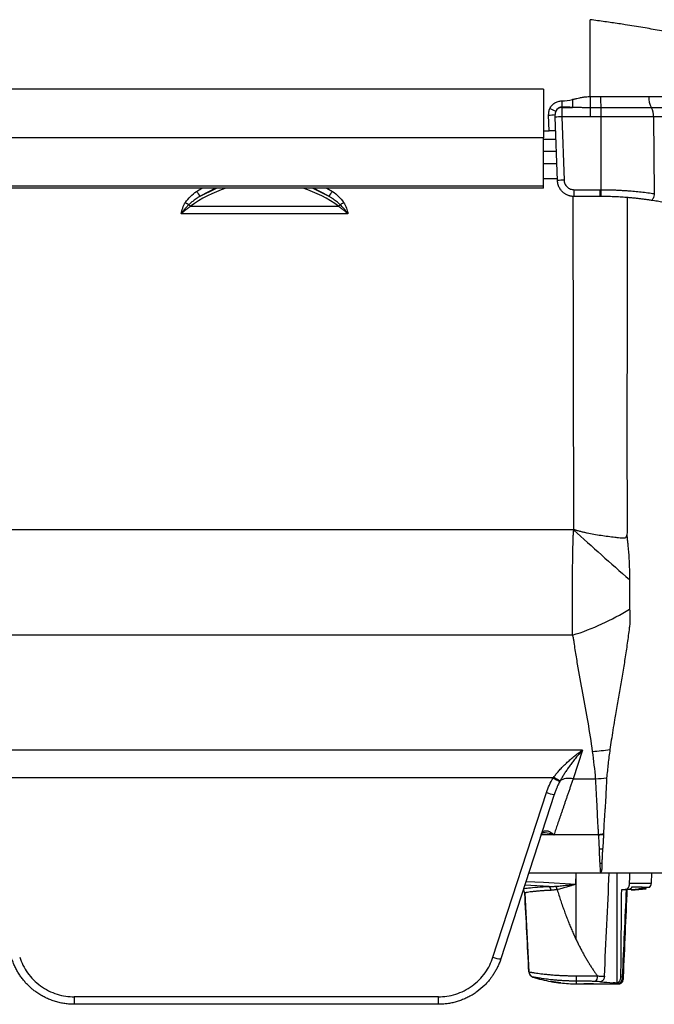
# Model space of a CAD drawing. Header units: millimetres. Extents: x 5 to 597, y 5 to 415.
# Tile 86 of 136: x 320 to 335, y 303 to 327. Entities that reach past the tile are written whole.
import ezdxf

# ---------------------------------------------------------------- set-up
doc = ezdxf.new("R2010")
doc.units = ezdxf.units.MM

msp = doc.modelspace()

# ---------------------------------------------------------------- linework, layer by layer
at = {"color": 7, "linetype": 'Continuous', "lineweight": 25}
for p, q in [((333.719, 325.3061), (333.719, 327.1797)), ((332.581, 325.4879), (318.981, 325.4879)), ((332.581, 325.4879), (332.581, 324.2975)), ((333.0264, 325.1985), (333.0264, 325.0466)), ((333.0264, 325.0466), (333.0266, 325.0402)), ((333.0266, 325.0402), (333.2904, 325.0402)), ((333.719, 325.0317), (333.719, 324.8122)), ((333.9828, 325.0315), (333.9808, 324.811)), ((332.7207, 324.4691), (332.7073, 324.853)), ((332.9234, 323.2551), (332.8694, 324.801)), ((333.0293, 324.8122), (333.0833, 323.2663)), ((333.719, 324.8122), (333.0293, 324.8122)), ((333.9808, 324.811), (333.9808, 323.0346)), ((335.2638, 324.8076), (335.2829, 322.938)), ((332.581, 324.4691), (332.7207, 324.4691)), ((332.581, 324.2975), (318.981, 324.2975)), ((332.581, 323.1208), (332.581, 324.2975)), ((332.581, 324.2691), (332.888, 324.2691)), ((332.8984, 323.9691), (332.581, 323.9691)), ((332.581, 323.6691), (332.9089, 323.6691)), ((332.581, 323.3054), (332.9216, 323.3054)), ((332.581, 323.1208), (318.981, 323.1208)), ((332.581, 323.1191), (318.981, 323.1191)), ((332.581, 323.0691), (318.981, 323.0691)), ((332.581, 323.1191), (332.581, 323.1208)), ((332.581, 323.0691), (332.581, 323.1191)), ((333.3231, 323.0346), (333.3231, 322.8691)), ((333.3231, 323.0346), (333.9532, 323.0346)), ((333.9532, 323.0346), (333.9532, 322.8691)), ((333.9532, 322.8691), (333.3231, 322.8691)), ((327.5923, 322.6227), (323.9696, 322.6227)), ((327.8149, 322.4432), (323.7471, 322.4432)), ((333.3173, 314.7415), (318.1349, 314.7415)), ((333.29, 312.17), (317.9716, 312.17)), ((333.531, 309.3682), (317.6309, 309.3682)), ((333.531, 309.3682), (333.3039, 308.6692)), ((332.8187, 308.6905), (318.3432, 308.6905)), ((333.3039, 308.6692), (333.8534, 308.6692)), ((331.35, 304.319), (332.6542, 308.3331)), ((332.8444, 308.2887), (331.5402, 304.2746)), ((333.9095, 307.3045), (332.8398, 307.3045)), ((333.9863, 306.3691), (332.2207, 306.3691)), ((333.3717, 306.1028), (333.381, 306.3691)), ((333.381, 304.7386), (333.381, 306.3691)), ((334.1843, 306.3691), (334.0301, 306.3691)), ((334.3808, 303.6908), (334.3786, 306.3691)), ((335.2109, 306.1235), (335.2195, 306.3691)), ((334.4881, 305.9691), (334.5736, 305.9691)), ((334.653, 305.9691), (334.5736, 305.9691)), ((334.7278, 305.9687), (334.6161, 305.957)), ((334.7278, 305.9689), (334.9071, 305.9878)), ((334.7278, 305.9689), (334.7285, 305.9489)), ((335.0868, 305.9863), (334.7285, 305.9487)), ((334.7285, 305.9489), (334.9078, 305.9677)), ((334.731, 306.0235), (334.7305, 306.0148)), ((334.731, 306.0248), (334.731, 306.0235)), ((335.1626, 306.0144), (334.9071, 305.9876)), ((334.9071, 305.9895), (334.9078, 305.9695)), ((332.1257, 305.8811), (332.1257, 305.8791)), ((332.1257, 305.8791), (332.2263, 303.9587)), ((332.2263, 303.9587), (332.2263, 303.9593)), ((332.3239, 303.8332), (332.3239, 303.8325)), ((333.381, 303.6691), (333.561, 303.6691)), ((333.801, 303.6691), (334.4238, 303.6691)), ((330.0185, 303.3516), (321.1434, 303.3516)), ((321.1434, 303.3516), (321.1434, 303.1691)), ((330.0185, 303.1691), (330.0185, 303.3516)), ((330.0185, 303.1691), (321.1434, 303.1691))]:
    msp.add_line(p, q, dxfattribs=at)
at = {"color": 8, "linetype": 'Continuous', "lineweight": 25}
for p, q in [((324.1233, 322.9925), (324.2509, 323.0691)), ((324.5858, 323.0691), (324.21, 322.8748)), ((327.352, 322.8748), (326.9761, 323.0691)), ((327.2956, 323.0691), (327.4386, 322.9925)), ((333.3173, 314.7344), (333.3082, 322.8719)), ((333.9274, 307.303), (332.5242, 307.303)), ((332.2227, 306.3751), (333.9863, 306.3751)), ((332.7166, 306.0424), (332.1248, 306.074)), ((334.6819, 306.1235), (335.2109, 306.1235)), ((333.381, 303.7354), (333.381, 303.6691))]:
    msp.add_line(p, q, dxfattribs=at)
at = {"color": 7, "linetype": 'Continuous', "lineweight": 25, "flags": 128}
for points in [[(324.21, 322.8748), (324.5737, 323.0553), (324.6074, 323.0691)], [(326.9546, 323.0691), (326.9882, 323.0553), (327.352, 322.8748)], [(333.9808, 323.0346), (333.9807, 323.0026), (333.9806, 322.9717), (333.9805, 322.943), (333.9805, 322.9179), (333.9804, 322.8972), (333.9804, 322.8817), (333.9803, 322.8722), (333.9803, 322.869)], [(335.2829, 322.938), (335.2777, 322.9054), (335.2708, 322.8741), (335.2624, 322.8452), (335.2529, 322.82), (335.2427, 322.7995), (335.2322, 322.7847), (335.2219, 322.7761), (335.2122, 322.7742)], [(334.6819, 306.1235), (334.6824, 306.261), (334.6827, 306.3691)]]:
    msp.add_lwpolyline(points, dxfattribs=at)
at = {"color": 8, "linetype": 'Continuous', "lineweight": 25, "flags": 128}
msp.add_lwpolyline([(332.1553, 306.1678), (332.5851, 306.1448), (333.3717, 306.1028)], dxfattribs=at)
at = {"color": 7, "linetype": 'Continuous', "lineweight": 25}
for centre, radius, start, end in [((336.6219, 325.2849), 2.6512, 179.52243, 185.48609), ((335.6395, 325.269), 0.4898, 175.27276, 209.12902), ((332.707, 326.0066), 1.1536, 270.01132, 277.97896), ((333.4, 326.3449), 1.4873, 243.57417, 249.63232), ((333.0263, 324.8798), 0.1604, 89.87634, 153.79595), ((334.8898, 324.8376), 0.3752, 355.40553, 30.95062), ((333.0295, 323.6586), 1.1536, 90.01132, 97.97896), ((333.0835, 322.1127), 1.1536, 90.01132, 97.97896), ((325.7308, 320.2586), 2.9479, 107.56978, 126.68525), ((328.1407, 325.8602), 4.9359, 215.51972, 217.21655), ((325.8312, 320.2586), 2.9479, 53.31475, 72.43022), ((323.4213, 325.8602), 4.9359, 322.78345, 324.48028), ((326.8691, 327.5941), 5.7315, 238.244, 239.23939), ((324.6929, 327.5941), 5.7315, 300.76061, 301.756), ((324.1182, 322.7592), 0.2018, 206.56953, 222.59141), ((327.4438, 322.7592), 0.2018, 317.40859, 333.43047), ((455.2936, 450.5382), 182.5401, 228.070416, 228.641614), ((331.3009, 318.3651), 6.5067, 287.79974, 301.30907), ((333.3042, 315.4763), 6.1591, 274.42342, 278.3776), ((333.4359, 309.6507), 1.1414, 237.26847, 246.42157), ((333.5431, 314.8073), 6.1459, 272.89412, 275.39335), ((332.8828, 308.8832), 0.5957, 247.43327, 266.30462), ((333.7165, 312.042), 4.7437, 272.54763, 273.96424), ((333.888, 311.4546), 4.4973, 270.7173, 271.72291), ((333.8948, 310.8767), 4.2635, 270.87769, 271.48348), ((332.0258, 305.8739), 0.1, 3, 53.12836), ((332.6524, 305.9578), 0.1062, 354.62367, 52.80511), ((332.7111, 305.9393), 0.2042, 7.7738, 32.08835), ((335.051, 306.1291), 0.16, 314.25479, 358), ((331.5786, 304.8691), 0.5957, 247.43327, 266.30462), ((332.3661, 303.9666), 0.14, 183.00126, 252.42253), ((332.3661, 303.966), 0.14, 183, 252.42025), ((333.381, 307.1691), 3.5, 252.42025, 259.80396), ((334.3626, 303.8448), 0.9877, 178.76677, 186.35699), ((333.7464, 303.8433), 0.1509, 309.00142, 6.51742), ((334.421, 303.781), 0.0999, 269.96243, 357.46903), ((334.4993, 303.5635), 0.2768, 84.96968, 87.8535), ((333.381, 307.1691), 3.5, 263.75585, 270)]:
    msp.add_arc(centre, radius, start, end, dxfattribs=at)
at = {"color": 8, "linetype": 'Continuous', "lineweight": 25}
msp.add_arc((332.0258, 305.8759), 0.1, 3.00243, 52.77567, dxfattribs=at)
at = {"color": 7, "linetype": 'Continuous', "lineweight": 25}
for points, knots in [([(338.7126, 325.3118), (338.7038, 325.3289), (338.6862, 325.3632), (338.6575, 325.4135), (338.6271, 325.4632), (338.5948, 325.5122), (338.5604, 325.5606), (338.524, 325.6083), (338.4855, 325.6553), (338.4448, 325.7017), (338.4018, 325.7474), (338.3566, 325.7925), (338.309, 325.8369), (338.259, 325.8807), (338.2066, 325.9238), (338.1517, 325.9663), (338.0942, 326.0081), (337.9835, 326.0838), (337.8062, 326.1901), (337.5416, 326.3206), (337.2398, 326.4442), (336.811, 326.5915), (336.2107, 326.7544), (335.5595, 326.8901), (335.0009, 326.9889), (334.6677, 327.0426), (334.4138, 327.0812), (334.2473, 327.1058), (334.0756, 327.1305), (333.899, 327.1552), (333.7795, 327.1715), (333.719, 327.1797)], [0, 0, 0, 0, 0.0146339, 0.0293928, 0.0442787, 0.0592938, 0.07444, 0.0897193, 0.1051336, 0.1206848, 0.1363746, 0.1522048, 0.1681772, 0.1842933, 0.2005548, 0.2169634, 0.2335204, 0.2502274, 0.3092831, 0.370619, 0.4342843, 0.5003227, 0.6202576, 0.7502108, 0.8110665, 0.8749349, 0.8986273, 0.9229799, 0.9479929, 0.9736662, 1, 1, 1, 1]), ([(332.7381, 325.013), (332.7504, 325.0392), (332.7666, 325.0647), (332.8064, 325.1109), (332.83, 325.1316), (332.882, 325.165), (332.9104, 325.1779), (332.9685, 325.1946), (332.998, 325.1985), (333.0264, 325.1985)], [0, 0, 0, 0, 0.25, 0.25, 0.5, 0.5, 0.75, 0.75, 1, 1, 1, 1]), ([(333.2904, 325.2354), (333.2961, 325.2367), (333.3034, 325.2384), (333.3213, 325.2426), (333.3322, 325.2452), (333.3556, 325.2507), (333.3711, 325.2544), (333.3855, 325.2577), (333.3918, 325.2592), (333.3947, 325.2599), (333.396, 325.2602), (333.3967, 325.2603), (333.3969, 325.2604), (333.4183, 325.2653), (333.4472, 325.2718), (333.4772, 325.278), (333.4913, 325.2808), (333.498, 325.2821), (333.5009, 325.2827), (333.5028, 325.283), (333.5035, 325.2831), (333.5238, 325.287), (333.5516, 325.2918), (333.5823, 325.2962), (333.5972, 325.2981), (333.6035, 325.2988), (333.6077, 325.2993), (333.6095, 325.2995), (333.6494, 325.304), (333.6851, 325.3061), (333.719, 325.3061)], [0, 0, 0, 0, 0.0625, 0.0625, 0.125, 0.125, 0.1875, 0.21875, 0.234375, 0.2421875, 0.2460938, 0.2460938, 0.25, 0.25, 0.375, 0.4375, 0.46875, 0.484375, 0.4921875, 0.4921875, 0.5, 0.5, 0.625, 0.6875, 0.71875, 0.734375, 0.734375, 0.75, 0.75, 1, 1, 1, 1]), ([(333.2904, 325.2354), (333.2904, 325.2138), (333.2904, 325.1911), (333.2904, 325.1472), (333.2904, 325.126), (333.2904, 325.0894), (333.2904, 325.074), (333.2904, 325.0513), (333.2904, 325.0439), (333.2904, 325.0402)], [0, 0, 0, 0, 0.25, 0.25, 0.5, 0.5, 0.75, 0.75, 1, 1, 1, 1]), ([(333.719, 325.3061), (333.719, 325.2775), (333.719, 325.2478), (333.719, 325.1898), (333.719, 325.1617), (333.719, 325.1115), (333.719, 325.0894), (333.719, 325.054), (333.719, 325.0407), (333.719, 325.0317)], [0, 0, 0, 0, 0.25, 0.25, 0.5, 0.5, 0.75, 0.75, 1, 1, 1, 1]), ([(333.9708, 325.307), (334.0049, 325.3073), (334.0745, 325.3077), (334.1806, 325.3083), (334.2903, 325.3088), (334.4036, 325.3092), (334.5204, 325.3095), (334.6406, 325.3096), (334.764, 325.3097), (334.8906, 325.3097), (335.0203, 325.3096), (335.1072, 325.3095), (335.1513, 325.3094)], [0, 0, 0, 0, 0.0855207, 0.1742587, 0.2662141, 0.361387, 0.4597777, 0.5613861, 0.6662124, 0.7742568, 0.8855193, 1, 1, 1, 1]), ([(335.1513, 325.3094), (335.1805, 325.3094), (335.2407, 325.3093), (335.3329, 325.3094), (335.4298, 325.3097), (335.5269, 325.3102), (335.6224, 325.3107), (335.7147, 325.3113), (335.8062, 325.3118), (335.8667, 325.3118), (335.8969, 325.3118)], [0, 0, 0, 0, 0.1145936, 0.2361075, 0.364542, 0.4998971, 0.6249076, 0.7499178, 0.8749419, 1, 1, 1, 1]), ([(332.7073, 324.853), (332.7063, 324.8806), (332.708, 324.9084), (332.7181, 324.962), (332.7264, 324.988), (332.7381, 325.013)], [0, 0, 0, 0, 0.5, 0.5, 1, 1, 1, 1]), ([(332.8824, 324.9506), (332.8801, 324.9454), (332.876, 324.9356), (332.8719, 324.9212), (332.8685, 324.9042), (332.8667, 324.8851), (332.867, 324.8708), (332.8672, 324.8642)], [0, 0, 0, 0, 0.1882545, 0.3537633, 0.4977648, 0.768249, 1, 1, 1, 1]), ([(332.8694, 324.801), (332.869, 324.813), (332.8685, 324.8256), (332.8677, 324.8479), (332.8674, 324.8574), (332.8672, 324.8642)], [0, 0, 0, 0, 0.5, 0.5, 1, 1, 1, 1]), ([(333.0264, 325.0466), (333.0205, 325.0464), (333.0087, 325.046), (332.9911, 325.0428), (332.9738, 325.0376), (332.957, 325.0302), (332.9381, 325.0192), (332.9178, 325.0028), (332.8973, 324.9794), (332.8875, 324.9604), (332.8824, 324.9506)], [0, 0, 0, 0, 0.0955179, 0.1921481, 0.2900985, 0.3895686, 0.4907492, 0.6467763, 0.8163921, 1, 1, 1, 1]), ([(333.0266, 325.0402), (333.0266, 325.0387), (333.0267, 325.0356), (333.0268, 325.028), (333.0269, 325.0177), (333.0271, 325.0041), (333.0273, 324.9871), (333.0275, 324.9665), (333.0278, 324.9423), (333.0281, 324.9143), (333.0285, 324.883), (333.0289, 324.8486), (333.0291, 324.8245), (333.0293, 324.8122)], [0, 0, 0, 0, 0.06866062, 0.14177293, 0.21933639, 0.30135036, 0.38781419, 0.47872715, 0.57408846, 0.67389729, 0.77815278, 0.886854, 1, 1, 1, 1]), ([(333.719, 325.0317), (333.7023, 325.0317), (333.6681, 325.0318), (333.6157, 325.0325), (333.561, 325.0334), (333.4879, 325.0351), (333.3974, 325.0376), (333.3261, 325.0393), (333.2904, 325.0402)], [0, 0, 0, 0, 0.1163275, 0.2381903, 0.3656535, 0.4987739, 0.7491297, 1, 1, 1, 1]), ([(335.2116, 325.0306), (335.1806, 325.0306), (335.1188, 325.0305), (335.0254, 325.0305), (334.932, 325.0304), (334.8383, 325.0304), (334.7443, 325.0305), (334.6501, 325.0305), (334.5557, 325.0306), (334.461, 325.0307), (334.366, 325.0308), (334.2707, 325.031), (334.175, 325.0311), (334.0791, 325.0313), (334.0149, 325.0314), (333.9828, 325.0315)], [0, 0, 0, 0, 0.0775966, 0.1549132, 0.2319966, 0.3088933, 0.385649, 0.4623087, 0.5389173, 0.6155196, 0.6921599, 0.7688829, 0.8457336, 0.9227574, 1, 1, 1, 1]), ([(336.0007, 325.0267), (335.9966, 325.0268), (335.9885, 325.0269), (335.9723, 325.0271), (335.9438, 325.0275), (335.8868, 325.0282), (335.7726, 325.0292), (335.6085, 325.0302), (335.4107, 325.0307), (335.2779, 325.0306), (335.2116, 325.0306)], [0, 0, 0, 0, 0.0156257, 0.0312524, 0.0625052, 0.1250089, 0.2500102, 0.4999981, 0.7504105, 1, 1, 1, 1]), ([(335.2638, 324.8076), (335.2342, 324.8075), (335.1749, 324.8073), (335.0853, 324.8072), (334.9952, 324.8071), (334.9046, 324.807), (334.8136, 324.8071), (334.7221, 324.8072), (334.6303, 324.8075), (334.5382, 324.8077), (334.4457, 324.8081), (334.3531, 324.8085), (334.2602, 324.809), (334.1672, 324.8096), (334.074, 324.8103), (334.0119, 324.8108), (333.9808, 324.811)], [0, 0, 0, 0, 0.0712611, 0.1425479, 0.2138605, 0.2851988, 0.3565629, 0.4279528, 0.4993684, 0.5708099, 0.6422771, 0.7137701, 0.7852889, 0.8568334, 0.9284038, 1, 1, 1, 1]), ([(332.881, 324.4691), (332.881, 324.4691), (332.8775, 324.4691), (332.8619, 324.4691), (332.8497, 324.4691), (332.8184, 324.4691), (332.7994, 324.4691), (332.7599, 324.4691), (332.7396, 324.4691), (332.7207, 324.4691)], [0, 0, 0, 0, 0.25, 0.25, 0.5, 0.5, 0.75, 0.75, 1, 1, 1, 1]), ([(333.3231, 322.8691), (333.3134, 322.8693), (333.2937, 322.8697), (333.2643, 322.8731), (333.2349, 322.8785), (333.2056, 322.8863), (333.1768, 322.8964), (333.1485, 322.9088), (333.1209, 322.9235), (333.0943, 322.9404), (333.0689, 322.9597), (333.0448, 322.9812), (333.0213, 323.0057), (332.9984, 323.0344), (332.9764, 323.0681), (332.9564, 323.1072), (332.9397, 323.1518), (332.9273, 323.2016), (332.9247, 323.2369), (332.9234, 323.2551)], [0, 0, 0, 0, 0.0476502, 0.0958233, 0.1445192, 0.193738, 0.24348, 0.2937452, 0.3445336, 0.3958455, 0.4476808, 0.5000397, 0.5536935, 0.6132725, 0.6787756, 0.7502013, 0.8275484, 0.9108152, 1, 1, 1, 1]), ([(333.0833, 323.2663), (333.0842, 323.2385), (333.0902, 323.2088), (333.1147, 323.1517), (333.1331, 323.1245), (333.1796, 323.0795), (333.2075, 323.062), (333.2654, 323.0396), (333.2953, 323.0346), (333.3231, 323.0346)], [0, 0, 0, 0, 0.25, 0.25, 0.5, 0.5, 0.75, 0.75, 1, 1, 1, 1]), ([(323.8526, 322.7207), (323.8868, 322.776), (323.929, 322.8241), (324.0207, 322.9137), (324.0709, 322.9548), (324.1233, 322.9925)], [0, 0, 0, 0, 0.5, 0.5, 1, 1, 1, 1]), ([(327.4386, 322.9925), (327.4912, 322.9547), (327.5409, 322.9139), (327.6325, 322.8246), (327.6748, 322.7765), (327.7094, 322.7207)], [0, 0, 0, 0, 0.5, 0.5, 1, 1, 1, 1]), ([(333.9808, 323.0346), (334.0122, 323.0344), (334.075, 323.034), (334.1692, 323.0322), (334.2635, 323.0295), (334.3579, 323.0259), (334.4522, 323.0212), (334.5465, 323.0156), (334.6629, 323.0075), (334.8015, 322.9959), (334.9622, 322.9795), (335.1232, 322.9605), (335.2295, 322.9455), (335.2829, 322.938)], [0, 0, 0, 0, 0.0710119, 0.1421506, 0.213424, 0.2848401, 0.3564068, 0.4281319, 0.5000232, 0.6229853, 0.7472778, 0.8729375, 1, 1, 1, 1]), ([(324.21, 322.8748), (324.1927, 322.8639), (324.1593, 322.8427), (324.1122, 322.8104), (324.0693, 322.7793), (324.0306, 322.7495), (323.996, 322.7212), (323.9653, 322.6948), (323.9466, 322.6773), (323.9377, 322.669)], [0, 0, 0, 0, 0.1791143, 0.3461497, 0.5010945, 0.6439441, 0.7747018, 0.8933796, 1, 1, 1, 1]), ([(327.6242, 322.669), (327.6138, 322.6787), (327.5915, 322.6995), (327.5545, 322.7308), (327.5122, 322.7646), (327.4642, 322.8002), (327.4104, 322.8376), (327.372, 322.8621), (327.352, 322.8748)], [0, 0, 0, 0, 0.1255617, 0.2675408, 0.4259686, 0.6008581, 0.7922072, 1, 1, 1, 1]), ([(335.2122, 322.7742), (335.1837, 322.7784), (335.1268, 322.7869), (335.0407, 322.7985), (334.9543, 322.8093), (334.8675, 322.8193), (334.7803, 322.8284), (334.6927, 322.8366), (334.5826, 322.8457), (334.4495, 322.8549), (334.2935, 322.8626), (334.137, 322.8677), (334.0326, 322.8686), (333.9803, 322.869)], [0, 0, 0, 0, 0.0718262, 0.1434686, 0.2149578, 0.2863243, 0.3575991, 0.4288131, 0.4999973, 0.6252756, 0.7502537, 0.8751041, 1, 1, 1, 1]), ([(336.5489, 322.4579), (336.5082, 322.471), (336.426, 322.4973), (336.3012, 322.5346), (336.1738, 322.5706), (336.0438, 322.6051), (335.9113, 322.638), (335.7763, 322.6692), (335.6389, 322.6986), (335.4989, 322.726), (335.3564, 322.7516), (335.2605, 322.7666), (335.2122, 322.7742)], [0, 0, 0, 0, 0.0930822, 0.187701, 0.2838566, 0.3815493, 0.4807794, 0.5815472, 0.6838529, 0.7876968, 0.8930791, 1, 1, 1, 1]), ([(323.9377, 322.669), (323.9269, 322.6587), (323.906, 322.6386), (323.8767, 322.6079), (323.8499, 322.578), (323.8254, 322.549), (323.803, 322.521), (323.7826, 322.4941), (323.7641, 322.4683), (323.7526, 322.4514), (323.7471, 322.4432)], [0, 0, 0, 0, 0.1525047, 0.2964956, 0.4323015, 0.5602619, 0.6807108, 0.7939645, 0.9003106, 1, 1, 1, 1]), ([(323.9696, 322.6227), (323.9579, 322.6149), (323.9348, 322.5996), (323.9013, 322.5755), (323.8694, 322.5513), (323.8392, 322.5269), (323.8105, 322.5025), (323.7833, 322.4782), (323.7661, 322.4617), (323.7577, 322.4536)], [0, 0, 0, 0, 0.1582927, 0.311346, 0.4592106, 0.6019423, 0.7396034, 0.8722635, 1, 1, 1, 1]), ([(327.8043, 322.4536), (327.7958, 322.4617), (327.7786, 322.4782), (327.7515, 322.5025), (327.7228, 322.5269), (327.6925, 322.5513), (327.6606, 322.5755), (327.6271, 322.5996), (327.6041, 322.6149), (327.5923, 322.6227)], [0, 0, 0, 0, 0.1277365, 0.2603966, 0.3980577, 0.5407894, 0.688654, 0.8417073, 1, 1, 1, 1]), ([(327.8149, 322.4432), (327.8074, 322.4542), (327.7917, 322.4773), (327.7657, 322.5124), (327.7363, 322.5496), (327.7031, 322.5885), (327.6657, 322.629), (327.6384, 322.6553), (327.6242, 322.669)], [0, 0, 0, 0, 0.1343878, 0.2807549, 0.43974, 0.6120804, 0.7985696, 1, 1, 1, 1]), ([(333.29, 312.17), (333.2896, 312.1933), (333.289, 312.2399), (333.2881, 312.3116), (333.2874, 312.3847), (333.2867, 312.4592), (333.2862, 312.5351), (333.2858, 312.6123), (333.2855, 312.6909), (333.2853, 312.7707), (333.2853, 312.8518), (333.2853, 312.9342), (333.2855, 313.0177), (333.2858, 313.1023), (333.2861, 313.1881), (333.2866, 313.2749), (333.2878, 313.4409), (333.2902, 313.6915), (333.2942, 313.9739), (333.2981, 314.2038), (333.3009, 314.3535), (333.3034, 314.4716), (333.3061, 314.5619), (333.3101, 314.6465), (333.3149, 314.7058), (333.3173, 314.7344)], [0, 0, 0, 0, 0.03269642, 0.06546873, 0.09831698, 0.13124124, 0.16424153, 0.19731793, 0.23047047, 0.26369922, 0.2970042, 0.33038548, 0.36384311, 0.39737713, 0.43098759, 0.46467453, 0.49843801, 0.62230414, 0.74758061, 0.80930766, 0.87226685, 0.90925455, 0.93632849, 0.96924897, 1, 1, 1, 1]), ([(333.3179, 314.7344), (333.3182, 314.7369), (333.3188, 314.7412), (333.3222, 314.7467), (333.3282, 314.7487), (333.3352, 314.7472), (333.3429, 314.7447), (333.3512, 314.742), (333.3614, 314.7383), (333.3779, 314.7331), (333.4049, 314.725), (333.4413, 314.7145), (333.4954, 314.7), (333.5651, 314.6831), (333.6727, 314.6599), (333.8138, 314.6337), (333.9825, 314.6065), (334.1534, 314.5819), (334.2958, 314.5637), (334.4047, 314.5514), (334.4757, 314.5448), (334.5263, 314.5426), (334.5611, 314.5439), (334.5854, 314.5509), (334.601, 314.5646), (334.6089, 314.5843), (334.6111, 314.5984), (334.6124, 314.6064)], [0, 0, 0, 0, 0.0053826, 0.0094332, 0.0132942, 0.0182476, 0.0245628, 0.0309098, 0.0372911, 0.0481264, 0.0683208, 0.0986123, 0.1303643, 0.1899836, 0.2545002, 0.3700305, 0.5030057, 0.629466, 0.7516707, 0.8231696, 0.8760195, 0.9130644, 0.9381583, 0.9549569, 0.969008, 0.9822838, 1, 1, 1, 1]), ([(334.6234, 314.7469), (334.6219, 314.7205), (334.6193, 314.6736), (334.6145, 314.6269), (334.6124, 314.6064)], [0, 0, 0, 0, 0.5631423, 1, 1, 1, 1]), ([(334.6124, 314.6064), (334.6158, 314.5771), (334.6229, 314.5171), (334.6324, 314.4254), (334.6418, 314.3266), (334.6501, 314.2312), (334.6582, 314.1406), (334.6654, 314.0411), (334.6697, 313.9237), (334.6741, 313.812), (334.6791, 313.7236), (334.6799, 313.6595), (334.6792, 313.5933), (334.6779, 313.5494), (334.6772, 313.5252)], [0, 0, 0, 0, 0.0799538, 0.1633211, 0.2500245, 0.3499649, 0.4250516, 0.4999265, 0.6249814, 0.7499505, 0.8124297, 0.8749028, 0.93094, 1, 1, 1, 1]), ([(334.6772, 313.5252), (334.6767, 313.509), (334.6758, 313.4776), (334.6753, 313.4308), (334.6755, 313.3848), (334.6757, 313.3232), (334.675, 313.2466), (334.6744, 313.1563), (334.6748, 313.0667), (334.6761, 312.9746), (334.678, 312.8871), (334.6809, 312.8306), (334.6822, 312.806)], [0, 0, 0, 0, 0.0642361, 0.1250114, 0.1875052, 0.2500103, 0.3750096, 0.5000014, 0.6230638, 0.7499952, 0.8915478, 1, 1, 1, 1]), ([(334.6822, 312.806), (334.6833, 312.7862), (334.6856, 312.7468), (334.6876, 312.6883), (334.6886, 312.6307), (334.6884, 312.5724), (334.6873, 312.5156), (334.6848, 312.4579), (334.6807, 312.4026), (334.6755, 312.3649), (334.673, 312.3472)], [0, 0, 0, 0, 0.1264591, 0.25199, 0.3765033, 0.4999191, 0.6324447, 0.7496553, 0.8820941, 1, 1, 1, 1]), ([(333.7793, 309.3355), (333.7474, 309.5726), (333.7098, 309.8091), (333.628, 310.2816), (333.584, 310.5175), (333.4968, 310.9894), (333.4536, 311.2253), (333.3933, 311.5798), (333.3739, 311.698), (333.3463, 311.8754), (333.3373, 311.9346), (333.3242, 312.0234), (333.32, 312.053), (333.3111, 312.1122), (333.3056, 312.1417), (333.29, 312.17)], [0, 0, 0, 0, 0.25, 0.25, 0.5, 0.5, 0.75, 0.75, 0.875, 0.875, 0.9375, 0.9375, 0.96875, 0.96875, 1, 1, 1, 1]), ([(334.673, 312.3472), (334.6651, 312.2854), (334.6493, 312.1613), (334.6236, 311.974), (334.5962, 311.7848), (334.5677, 311.5977), (334.5376, 311.4089), (334.4965, 311.1592), (334.4429, 310.8463), (334.388, 310.5342), (334.3454, 310.289), (334.3096, 310.0804), (334.2725, 309.8562), (334.2345, 309.6141), (334.2123, 309.4584), (334.2016, 309.3829)], [0, 0, 0, 0, 0.0615089, 0.1236231, 0.1864157, 0.2500144, 0.3102665, 0.3750194, 0.5000253, 0.6250182, 0.6911515, 0.7499994, 0.8383852, 0.9216379, 1, 1, 1, 1]), ([(332.8279, 308.7033), (332.8372, 308.7159), (332.8563, 308.7418), (332.8867, 308.7804), (332.9194, 308.82), (332.9543, 308.8604), (332.9915, 308.9016), (333.0309, 308.9435), (333.0727, 308.986), (333.1166, 309.029), (333.1748, 309.0835), (333.2509, 309.1511), (333.3377, 309.2231), (333.4326, 309.2972), (333.4947, 309.342), (333.531, 309.3682)], [0, 0, 0, 0, 0.0463652, 0.0949679, 0.1458314, 0.1989762, 0.2544203, 0.3121793, 0.3722673, 0.4346966, 0.4994783, 0.6166177, 0.7497855, 0.8537583, 1, 1, 1, 1]), ([(333.531, 309.3682), (333.5162, 309.3514), (333.4885, 309.3199), (333.4499, 309.2748), (333.4171, 309.2359), (333.3721, 309.1812), (333.316, 309.111), (333.2478, 309.0214), (333.1854, 308.9353), (333.1274, 308.8507), (333.0752, 308.7698), (333.0284, 308.6931), (333.0001, 308.6423), (332.9866, 308.6181)], [0, 0, 0, 0, 0.0777615, 0.1453514, 0.2027696, 0.250016, 0.3832233, 0.5003173, 0.6159095, 0.7236473, 0.8235539, 0.915659, 1, 1, 1, 1]), ([(334.2016, 309.3829), (334.1937, 309.3246), (334.178, 309.2083), (334.1568, 309.0346), (334.1375, 308.8614), (334.1263, 308.7462), (334.1208, 308.6886)], [0, 0, 0, 0, 0.2508638, 0.5007994, 0.7503426, 1, 1, 1, 1]), ([(332.9866, 308.6181), (332.9808, 308.6199), (332.9726, 308.6232), (332.9515, 308.6331), (332.9386, 308.6397), (332.9096, 308.6552), (332.8936, 308.6642), (332.8607, 308.6834), (332.8439, 308.6934), (332.8279, 308.7033)], [0, 0, 0, 0, 0.25, 0.25, 0.5, 0.5, 0.75, 0.75, 1, 1, 1, 1]), ([(333.3039, 308.6692), (333.2935, 308.6389), (333.2728, 308.5784), (333.2423, 308.4896), (333.2124, 308.4023), (333.1831, 308.3169), (333.1545, 308.2332), (333.1264, 308.1512), (333.0989, 308.071), (333.072, 307.9926), (333.0457, 307.9159), (333.02, 307.841), (332.9949, 307.7678), (332.9704, 307.6965), (332.9465, 307.6268), (332.9232, 307.5589), (332.9005, 307.4928), (332.8784, 307.4284), (332.8569, 307.3657), (332.843, 307.3252), (332.8361, 307.305)], [0, 0, 0, 0, 0.0581944, 0.116074, 0.1736396, 0.230892, 0.2878319, 0.3444601, 0.4007775, 0.4567849, 0.5124832, 0.5678731, 0.6229555, 0.6777314, 0.7322016, 0.786367, 0.8402287, 0.8937874, 0.9470442, 1, 1, 1, 1]), ([(332.9793, 308.6046), (332.9712, 308.5892), (332.956, 308.5603), (332.9359, 308.5188), (332.9191, 308.4825), (332.8978, 308.4337), (332.8776, 308.3833), (332.8605, 308.3362), (332.8523, 308.3125), (332.8478, 308.2989), (332.8456, 308.2921), (332.8444, 308.2887)], [0, 0, 0, 0, 0.1511915, 0.2849275, 0.4012032, 0.5000281, 0.7497913, 0.8748283, 0.9374105, 0.9687205, 1, 1, 1, 1]), ([(333.3039, 308.6692), (333.2473, 308.6798), (333.1858, 308.6825), (333.0731, 308.6655), (333.0227, 308.6457), (332.9866, 308.6181)], [0, 0, 0, 0, 0.5, 0.5, 1, 1, 1, 1]), ([(333.9268, 307.3053), (333.9257, 307.3213), (333.9224, 307.3688), (333.9172, 307.445), (333.9117, 307.5288), (333.9057, 307.632), (333.9, 307.7623), (333.8934, 307.9274), (333.8849, 308.1014), (333.876, 308.2624), (333.8676, 308.4102), (333.8605, 308.5379), (333.8558, 308.6254), (333.8534, 308.6692)], [0, 0, 0, 0, 0.0424584, 0.1255731, 0.1951596, 0.2506535, 0.3754064, 0.4999993, 0.6201748, 0.7493406, 0.8328733, 0.9164264, 1, 1, 1, 1]), ([(334.1205, 308.6856), (334.1198, 308.6707), (334.1172, 308.6114), (334.1111, 308.4811), (334.1027, 308.3043), (334.0928, 308.116), (334.0834, 307.9705), (334.0754, 307.8593), (334.069, 307.7766), (334.0629, 307.6957), (334.0567, 307.6016), (334.0506, 307.473), (334.0466, 307.3769), (334.0442, 307.3183)], [0, 0, 0, 0, 0.0283371, 0.1124494, 0.2513145, 0.3794649, 0.5008604, 0.5632283, 0.6254018, 0.6876381, 0.7499939, 0.8478086, 1, 1, 1, 1]), ([(332.5272, 307.3125), (332.5272, 307.3125), (332.5272, 307.3125), (332.5272, 307.3125), (332.5272, 307.3125), (332.5272, 307.3125), (332.5273, 307.3125), (332.5273, 307.3128), (332.5275, 307.3131), (332.5276, 307.3134), (332.5276, 307.3135), (332.5276, 307.3136), (332.5276, 307.3136), (332.5334, 307.3312), (332.5417, 307.3447), (332.55, 307.3583)], [0, 0, 0, 0, 0.0001325, 0.0002647, 0.0005514, 0.0009011, 0.0013365, 0.0040982, 0.015009, 0.0188891, 0.0194067, 0.0195205, 0.0199207, 0.0220701, 1, 1, 1, 1]), ([(332.5481, 307.3467), (332.5481, 307.3466), (332.5478, 307.3447), (332.5509, 307.3496), (332.5678, 307.3503), (332.5758, 307.3506)], [0, 0, 0, 0, 0.0299636, 0.5422789, 1, 1, 1, 1]), ([(333.9274, 307.303), (333.9262, 307.3036), (333.9245, 307.3036), (333.9215, 307.3038), (333.92, 307.3039), (333.9155, 307.3042), (333.9125, 307.3044), (333.9095, 307.3045)], [0, 0, 0, 0, 0.25, 0.25, 0.5, 0.5, 1, 1, 1, 1]), ([(334.0442, 307.3183), (334.0246, 307.3162), (334.0049, 307.3143), (333.9656, 307.3101), (333.946, 307.3081), (333.9268, 307.3053)], [0, 0, 0, 0, 0.5, 0.5, 1, 1, 1, 1]), ([(333.9443, 306.9577), (333.9429, 307.0105), (333.941, 307.0656), (333.9354, 307.1808), (333.9316, 307.2407), (333.9274, 307.303)], [0, 0, 0, 0, 0.5, 0.5, 1, 1, 1, 1]), ([(334.0445, 307.3097), (334.0437, 307.2918), (334.0423, 307.2575), (334.0401, 307.2095), (334.0379, 307.1666), (334.0349, 307.1136), (334.0302, 307.0437), (334.0257, 306.9894), (334.0232, 306.9594)], [0, 0, 0, 0, 0.1421808, 0.2728042, 0.39187667, 0.49939586, 0.72288665, 1, 1, 1, 1]), ([(333.9601, 306.6137), (333.9574, 306.6634), (333.9541, 306.7169), (333.9495, 306.8029), (333.948, 306.8325), (333.9458, 306.8937), (333.9451, 306.9252), (333.9443, 306.9577)], [0, 0, 0, 0, 0.5, 0.5, 0.75, 0.75, 1, 1, 1, 1]), ([(334.0232, 306.9594), (334.0215, 306.9402), (334.0188, 306.9079), (334.0151, 306.8625), (334.0126, 306.8201), (334.0101, 306.7662), (334.0077, 306.6952), (334.0061, 306.6442), (334.0052, 306.6146)], [0, 0, 0, 0, 0.1492907, 0.2501317, 0.3666639, 0.5000144, 0.7104819, 1, 1, 1, 1]), ([(333.976, 306.3871), (333.9747, 306.395), (333.972, 306.411), (333.9701, 306.4364), (333.9689, 306.463), (333.9674, 306.5), (333.9646, 306.5416), (333.9619, 306.5834), (333.9606, 306.6052), (333.9601, 306.6137)], [0, 0, 0, 0, 0.1249986, 0.2499995, 0.3749998, 0.5000008, 0.7499988, 0.9031237, 1, 1, 1, 1]), ([(334.0052, 306.6146), (334.005, 306.6051), (334.0044, 306.5832), (334.0038, 306.5413), (334.0035, 306.4993), (334.0017, 306.4623), (333.9984, 306.4382), (333.993, 306.4189), (333.986, 306.4023), (333.9793, 306.392), (333.976, 306.387)], [0, 0, 0, 0, 0.1080952, 0.2497171, 0.4992577, 0.6379897, 0.7488477, 0.8374906, 0.9211807, 1, 1, 1, 1]), ([(333.976, 306.387), (333.9786, 306.3861), (333.9836, 306.3843), (333.9885, 306.3812), (333.9914, 306.3777), (333.991, 306.3735), (333.988, 306.3706), (333.9863, 306.369)], [0, 0, 0, 0, 0.1777432, 0.3489092, 0.5190758, 0.7423232, 1, 1, 1, 1]), ([(336.2199, 306.3691), (336.2106, 306.3691), (336.1921, 306.3691), (336.1618, 306.3691), (336.1296, 306.3691), (336.0954, 306.3691), (336.0592, 306.3691), (336.021, 306.3691), (335.9808, 306.3691), (335.9386, 306.3691), (335.8944, 306.3691), (335.8481, 306.3691), (335.736, 306.3691), (335.5412, 306.3691), (335.2544, 306.3691), (334.9485, 306.3691), (334.6912, 306.3691), (334.4777, 306.3691), (334.3433, 306.3691), (334.1767, 306.3691), (334.0675, 306.3691), (333.9863, 306.3691)], [0, 0, 0, 0, 0.0216601, 0.0434501, 0.065401, 0.087543, 0.1099056, 0.1325177, 0.1554068, 0.1785998, 0.2021224, 0.2259991, 0.2502536, 0.3713374, 0.4991814, 0.6216715, 0.7482641, 0.805867, 0.8726198, 0.9053641, 1, 1, 1, 1]), ([(333.9935, 306.3751), (334.0209, 306.3751), (334.0757, 306.3751), (334.1578, 306.3751), (334.2395, 306.3751), (334.321, 306.375), (334.4023, 306.375), (334.4833, 306.375), (334.5641, 306.3749), (334.7264, 306.3748), (334.9653, 306.3747), (335.2753, 306.3742), (335.5666, 306.3739), (335.7778, 306.3734), (335.916, 306.3732), (335.9968, 306.373), (336.0709, 306.3729), (336.1382, 306.3727), (336.1992, 306.3726), (336.2343, 306.3725), (336.2518, 306.3724)], [0, 0, 0, 0, 0.0312558, 0.0624509, 0.0936016, 0.1247239, 0.1558346, 0.1869507, 0.2180894, 0.2492684, 0.3756188, 0.4991718, 0.6268464, 0.7489289, 0.7930867, 0.8360868, 0.8780942, 0.9192865, 0.9598544, 1, 1, 1, 1]), ([(332.7581, 305.9479), (332.7443, 305.9474), (332.7161, 305.9465), (332.674, 305.9445), (332.631, 305.9423), (332.5874, 305.9397), (332.5436, 305.9367), (332.4997, 305.9334), (332.4562, 305.9298), (332.4135, 305.9259), (332.3719, 305.9218), (332.332, 305.9175), (332.2781, 305.9109), (332.2185, 305.9028), (332.1746, 305.8951), (332.1499, 305.8897), (332.1364, 305.8863), (332.1274, 305.8834), (332.1263, 305.8819), (332.1257, 305.8811)], [0, 0, 0, 0, 0.0363738, 0.0745589, 0.1145775, 0.1564446, 0.2001674, 0.2457434, 0.2931596, 0.3423904, 0.3933969, 0.4461258, 0.5005075, 0.6261198, 0.7503975, 0.8088284, 0.8700953, 0.9339236, 1, 1, 1, 1]), ([(332.7166, 306.0424), (332.729, 306.0424), (332.7548, 306.0423), (332.7952, 306.0433), (332.8386, 306.045), (332.8686, 306.0468), (332.8841, 306.0478)], [0, 0, 0, 0, 0.2242692, 0.4657104, 0.724298, 1, 1, 1, 1]), ([(332.9134, 305.9669), (332.8997, 305.9644), (332.8733, 305.9596), (332.834, 305.9539), (332.7958, 305.9497), (332.7705, 305.9485), (332.7581, 305.9479)], [0, 0, 0, 0, 0.2604233, 0.4999692, 0.7561715, 1, 1, 1, 1]), ([(332.8841, 306.0478), (332.8997, 306.0488), (332.9341, 306.0512), (332.9903, 306.0559), (333.0556, 306.0624), (333.1314, 306.0708), (333.197, 306.0787), (333.2596, 306.0865), (333.3119, 306.0933), (333.3527, 306.0986), (333.3716, 306.1011)], [0, 0, 0, 0, 0.09692268, 0.21253746, 0.34682837, 0.49975264, 0.67894612, 0.7497436, 0.883739, 1, 1, 1, 1]), ([(333.3715, 306.0992), (333.3568, 306.0942), (333.3292, 306.085), (333.2906, 306.0722), (333.2283, 306.0518), (333.159, 306.0299), (333.0828, 306.0076), (333.0253, 305.9921), (332.9693, 305.9783), (332.9317, 305.9707), (332.9134, 305.9669)], [0, 0, 0, 0, 0.0958223, 0.1794622, 0.2509311, 0.5008608, 0.6308476, 0.7498644, 0.8782244, 1, 1, 1, 1]), ([(332.9134, 305.9669), (332.9279, 305.9201), (332.9566, 305.8277), (333.0014, 305.6913), (333.0467, 305.5588), (333.0927, 305.4302), (333.1393, 305.3054), (333.1865, 305.1845), (333.2342, 305.0674), (333.2825, 304.9542), (333.3311, 304.8449), (333.3645, 304.7737), (333.381, 304.7386)], [0, 0, 0, 0, 0.1118858, 0.2210851, 0.3276125, 0.4314837, 0.532716, 0.6313279, 0.7273394, 0.8207723, 0.9116506, 1, 1, 1, 1]), ([(334.5736, 305.9691), (334.5778, 305.9692), (334.586, 305.9696), (334.598, 305.9724), (334.6095, 305.9769), (334.6205, 305.9833), (334.6309, 305.9916), (334.6409, 306.0017), (334.6522, 306.0159), (334.664, 306.0361), (334.6739, 306.063), (334.6807, 306.0925), (334.6815, 306.1131), (334.6819, 306.1235)], [0, 0, 0, 0, 0.0731528, 0.1443132, 0.2143179, 0.2840454, 0.3543845, 0.4262013, 0.5003101, 0.6215281, 0.7495029, 0.8740082, 1, 1, 1, 1]), ([(334.7305, 306.0148), (334.7279, 306.0113), (334.7227, 306.0043), (334.714, 305.9953), (334.7047, 305.9874), (334.6917, 305.9786), (334.6745, 305.9707), (334.6602, 305.9696), (334.653, 305.9691)], [0, 0, 0, 0, 0.1241639, 0.2481428, 0.3731126, 0.5002222, 0.7491981, 1, 1, 1, 1]), ([(335.1626, 306.0144), (335.1625, 306.0144), (335.1622, 306.0145), (335.1598, 306.0146), (335.1559, 306.0148), (335.1505, 306.0151), (335.1436, 306.0155), (335.1294, 306.0162), (335.1025, 306.0176), (335.0541, 306.0197), (334.9927, 306.0219), (334.9264, 306.0236), (334.8604, 306.0246), (334.7986, 306.0251), (334.7535, 306.0249), (334.731, 306.0248)], [0, 0, 0, 0, 0.0418847, 0.0836302, 0.1252872, 0.166907, 0.2085407, 0.2502395, 0.3754575, 0.499898, 0.6248418, 0.7489039, 0.833138, 0.9166669, 1, 1, 1, 1]), ([(332.2263, 303.9593), (332.2096, 304.2793), (332.1928, 304.5996), (332.1592, 305.2402), (332.1425, 305.5606), (332.1257, 305.8811)], [0, 0, 0, 0, 0.5, 0.5, 1, 1, 1, 1]), ([(333.381, 304.7386), (333.396, 304.7074), (333.4258, 304.6456), (333.4717, 304.5548), (333.518, 304.4668), (333.5647, 304.3814), (333.6117, 304.2988), (333.6589, 304.219), (333.7063, 304.1418), (333.7537, 304.0674), (333.8012, 303.9958), (333.8486, 303.9268), (333.8805, 303.8824), (333.8963, 303.8604)], [0, 0, 0, 0, 0.1008876, 0.1996727, 0.2963862, 0.3910611, 0.4837327, 0.5744389, 0.6632199, 0.7501188, 0.8351818, 0.918458, 1, 1, 1, 1]), ([(321.1434, 303.1691), (321.1244, 303.1693), (321.0861, 303.1697), (321.0287, 303.1729), (320.9713, 303.178), (320.9138, 303.1853), (320.8563, 303.1947), (320.799, 303.2062), (320.742, 303.2199), (320.6852, 303.2357), (320.6289, 303.2537), (320.573, 303.2738), (320.5177, 303.2961), (320.4631, 303.3205), (320.4092, 303.3471), (320.3561, 303.3758), (320.3039, 303.4065), (320.2528, 303.4394), (320.1955, 303.4793), (320.1324, 303.5279), (320.064, 303.5869), (319.9969, 303.6517), (319.9318, 303.7225), (319.8693, 303.7995), (319.8101, 303.8826), (319.7548, 303.9718), (319.7043, 304.0671), (319.6588, 304.1682), (319.6342, 304.2388), (319.6217, 304.2746)], [0, 0, 0, 0, 0.028433, 0.0569847, 0.0856553, 0.114445, 0.143354, 0.1723826, 0.2015309, 0.2307992, 0.2601876, 0.2896965, 0.3193259, 0.3490761, 0.3789472, 0.4089396, 0.4390532, 0.4692885, 0.4996455, 0.5431138, 0.5880404, 0.6344258, 0.6822704, 0.7315746, 0.7823387, 0.834563, 0.8882478, 0.9433934, 1, 1, 1, 1]), ([(319.812, 304.319), (319.8543, 304.1886), (319.9184, 304.058), (320.0902, 303.8176), (320.1979, 303.7081), (320.4432, 303.5299), (320.5805, 303.4613), (320.8623, 303.3722), (321.0063, 303.3516), (321.1434, 303.3516)], [0, 0, 0, 0, 0.25, 0.25, 0.5, 0.5, 0.75, 0.75, 1, 1, 1, 1]), ([(330.0185, 303.3516), (330.1556, 303.3516), (330.2997, 303.3722), (330.5814, 303.4613), (330.7187, 303.5299), (330.9641, 303.7081), (331.0717, 303.8176), (331.2435, 304.058), (331.3076, 304.1886), (331.35, 304.319)], [0, 0, 0, 0, 0.25, 0.25, 0.5, 0.5, 0.75, 0.75, 1, 1, 1, 1]), ([(331.5402, 304.2746), (331.5345, 304.2577), (331.5233, 304.2243), (331.5045, 304.1753), (331.4847, 304.1278), (331.4637, 304.0818), (331.4417, 304.0375), (331.4189, 303.9947), (331.3953, 303.9535), (331.371, 303.9138), (331.3461, 303.8757), (331.2788, 303.7786), (331.1576, 303.6356), (330.9972, 303.4987), (330.8645, 303.4094), (330.7653, 303.3525), (330.6631, 303.3032), (330.5585, 303.2615), (330.452, 303.2276), (330.3442, 303.2012), (330.2357, 303.1827), (330.1271, 303.1712), (330.0546, 303.1698), (330.0185, 303.1691)], [0, 0, 0, 0, 0.0266375, 0.0527789, 0.0784243, 0.1035736, 0.1282269, 0.1523841, 0.1760454, 0.1992108, 0.2218802, 0.2440537, 0.3756623, 0.50029, 0.5575341, 0.6143449, 0.6707236, 0.7266717, 0.7821904, 0.8372812, 0.8919454, 0.9461845, 1, 1, 1, 1]), ([(332.2263, 303.9593), (332.2265, 303.9593), (332.2269, 303.9594), (332.2302, 303.9589), (332.2354, 303.9581), (332.2428, 303.9569), (332.2524, 303.9554), (332.2643, 303.9535), (332.2785, 303.9512), (332.2949, 303.9486), (332.3322, 303.9426), (332.41, 303.9303), (332.5242, 303.915), (332.6389, 303.9016), (332.7334, 303.8921), (332.836, 303.8836), (332.9337, 303.8769), (333.024, 303.8722), (333.1155, 303.8687), (333.2048, 303.8666), (333.2911, 303.8656), (333.3476, 303.8659), (333.3751, 303.8661)], [0, 0, 0, 0, 0.0268731, 0.0540199, 0.081428, 0.1090843, 0.1369753, 0.165087, 0.1934049, 0.2219145, 0.2506009, 0.3648555, 0.5000442, 0.5517077, 0.6253378, 0.6973663, 0.7499312, 0.8044885, 0.8569098, 0.9070405, 0.9547641, 1, 1, 1, 1]), ([(333.381, 303.7354), (333.3671, 303.7354), (333.3395, 303.7353), (333.2982, 303.7356), (333.2571, 303.7363), (333.2163, 303.7372), (333.1554, 303.739), (333.0753, 303.7425), (332.9783, 303.7486), (332.8853, 303.7561), (332.7674, 303.7677), (332.6334, 303.7843), (332.5223, 303.8011), (332.4502, 303.8131), (332.4049, 303.8208), (332.3691, 303.827), (332.346, 303.8309), (332.3325, 303.8329), (332.3252, 303.8337), (332.3243, 303.8333), (332.3239, 303.8332)], [0, 0, 0, 0, 0.0250594, 0.0500584, 0.0750278, 0.0999987, 0.125002, 0.1875941, 0.2500875, 0.3125403, 0.3747191, 0.4998748, 0.6242334, 0.687057, 0.7494657, 0.8119143, 0.8741043, 0.9161146, 0.9580075, 1, 1, 1, 1]), ([(333.3751, 303.8661), (333.3897, 303.8662), (333.4189, 303.8664), (333.463, 303.8666), (333.5074, 303.8667), (333.5522, 303.8666), (333.5971, 303.8663), (333.6546, 303.8658), (333.7257, 303.8647), (333.811, 303.8629), (333.8674, 303.8613), (333.8963, 303.8604)], [0, 0, 0, 0, 0.0816449, 0.1641566, 0.247474, 0.3315341, 0.4162721, 0.5016216, 0.6587449, 0.8252489, 1, 1, 1, 1]), ([(333.8414, 303.7261), (333.8268, 303.7267), (333.7978, 303.728), (333.7534, 303.7297), (333.7085, 303.7312), (333.663, 303.7325), (333.6065, 303.7338), (333.5388, 303.7349), (333.4599, 303.7356), (333.4073, 303.7355), (333.381, 303.7354)], [0, 0, 0, 0, 0.1000842, 0.1997654, 0.2992456, 0.3987281, 0.4984162, 0.6659151, 0.8327813, 1, 1, 1, 1]), ([(333.8963, 303.8604), (333.9102, 303.8599), (333.9384, 303.8587), (333.9806, 303.8568), (334.0237, 303.8547), (334.0521, 303.8533), (334.0665, 303.8525)], [0, 0, 0, 0, 0.2368351, 0.4824475, 0.7368361, 1, 1, 1, 1]), ([(334.0665, 303.8525), (334.0661, 303.8469), (334.0653, 303.8357), (334.0622, 303.8191), (334.0572, 303.8005), (334.0491, 303.7804), (334.0376, 303.7609), (334.0237, 303.7443), (334.0081, 303.7317), (333.9911, 303.7226), (333.9793, 303.7205), (333.9734, 303.7194)], [0, 0, 0, 0, 0.0819462, 0.1650255, 0.2504903, 0.3726184, 0.4998719, 0.6210397, 0.7493025, 0.8734204, 1, 1, 1, 1]), ([(334.3808, 303.6908), (334.3848, 303.6922), (334.3928, 303.6951), (334.4043, 303.7018), (334.4171, 303.7114), (334.4305, 303.7253), (334.4436, 303.7443), (334.4543, 303.7662), (334.4622, 303.7905), (334.4675, 303.8165), (334.4683, 303.8346), (334.4687, 303.8435)], [0, 0, 0, 0, 0.083505, 0.1665612, 0.2501165, 0.3748091, 0.4996017, 0.6243704, 0.7498099, 0.8752938, 1, 1, 1, 1]), ([(334.4205, 303.6691), (334.4327, 303.6704), (334.4582, 303.6731), (334.4913, 303.6951), (334.5147, 303.7272), (334.5185, 303.7525), (334.5204, 303.7647)], [0, 0, 0, 0, 0.240664, 0.5000005, 0.7593367, 1, 1, 1, 1]), ([(334.421, 303.6811), (334.424, 303.6815), (334.4298, 303.6824), (334.4378, 303.6854), (334.4447, 303.689), (334.4539, 303.6952), (334.4652, 303.7057), (334.4785, 303.724), (334.4901, 303.7468), (334.4987, 303.7718), (334.5045, 303.7957), (334.5081, 303.8178), (334.5091, 303.8327), (334.5096, 303.8401)], [0, 0, 0, 0, 0.0759749, 0.1435158, 0.2018331, 0.2503132, 0.3810183, 0.4982499, 0.628146, 0.7487044, 0.8343342, 0.918163, 1, 1, 1, 1]), ([(334.5236, 303.8393), (334.5231, 303.8269), (334.5226, 303.8159), (334.5219, 303.8), (334.5217, 303.7943), (334.5211, 303.7814), (334.5209, 303.7778), (334.5209, 303.7766)], [0, 0, 0, 0, 0.25, 0.25, 0.5, 0.5, 1, 1, 1, 1]), ([(332.881, 303.7056), (332.8758, 303.7064), (332.8658, 303.7078), (332.8517, 303.7099), (332.8393, 303.7117), (332.8285, 303.7133), (332.8194, 303.7148), (332.8117, 303.716), (332.8054, 303.7171), (332.8005, 303.7179), (332.7859, 303.7203), (332.767, 303.7233), (332.7581, 303.7249), (332.767, 303.7233), (332.7886, 303.7199), (332.8141, 303.7156), (332.8419, 303.7113), (332.8667, 303.7077), (332.881, 303.7056)], [0, 0, 0, 0, 0.04166316, 0.07988402, 0.11466154, 0.14599483, 0.17388311, 0.19832573, 0.21932223, 0.23687235, 0.25097619, 0.38063463, 0.50025293, 0.62001726, 0.75002134, 0.802504, 0.88589231, 1, 1, 1, 1]), ([(332.881, 303.7056), (332.8862, 303.7049), (332.8964, 303.7034), (332.9114, 303.7014), (332.9256, 303.6996), (332.9388, 303.6979), (332.9509, 303.6963), (332.9618, 303.6949), (332.9714, 303.6937), (332.9796, 303.6927), (332.9864, 303.6918), (332.9919, 303.691), (332.9961, 303.6905), (332.9989, 303.6901), (333.0006, 303.6898), (333.0013, 303.6897), (332.9994, 303.69), (332.9924, 303.691), (332.98, 303.6926), (332.9621, 303.6949), (332.939, 303.6978), (332.9113, 303.7014), (332.8912, 303.7042), (332.881, 303.7056)], [0, 0, 0, 0, 0.0415508, 0.082197, 0.1219411, 0.1607854, 0.1987328, 0.235786, 0.2719482, 0.3072227, 0.3416132, 0.3751235, 0.4077579, 0.4395209, 0.4704176, 0.5004533, 0.5612734, 0.6255551, 0.6933355, 0.7646458, 0.8395122, 0.9179572, 1, 1, 1, 1]), ([(333.681, 303.6697), (333.6496, 303.6696), (333.6183, 303.6695), (333.5739, 303.6693), (333.561, 303.6692), (333.561, 303.6691)], [0, 0, 0, 0, 0.5, 0.5, 1, 1, 1, 1]), ([(333.561, 303.6691), (333.561, 303.6692), (333.5739, 303.6693), (333.6183, 303.6695), (333.6496, 303.6696), (333.681, 303.6697)], [0, 0, 0, 0, 0.5, 0.5, 1, 1, 1, 1]), ([(333.681, 303.6697), (333.7124, 303.6696), (333.7436, 303.6695), (333.788, 303.6693), (333.801, 303.6692), (333.801, 303.6691)], [0, 0, 0, 0, 0.5, 0.5, 1, 1, 1, 1]), ([(333.801, 303.6691), (333.801, 303.6692), (333.788, 303.6693), (333.7436, 303.6695), (333.7124, 303.6696), (333.681, 303.6697)], [0, 0, 0, 0, 0.5, 0.5, 1, 1, 1, 1]), ([(334.421, 303.6811), (334.4144, 303.6817), (334.4012, 303.6831), (334.3796, 303.6853), (334.3565, 303.6875), (334.3319, 303.6898), (334.3059, 303.6923), (334.2874, 303.6939), (334.2781, 303.6947)], [0, 0, 0, 0, 0.1672967, 0.3340096, 0.5003868, 0.6666778, 0.8331325, 1, 1, 1, 1]), ([(334.2781, 303.6947), (334.297, 303.6935), (334.3311, 303.6914), (334.3654, 303.6909), (334.3808, 303.6908)], [0, 0, 0, 0, 0.5515541, 1, 1, 1, 1])]:
    msp.add_open_spline(points, degree=3, knots=knots, dxfattribs=at)
for points in [[(333.0264, 325.1985), (333.1144, 325.1985), (333.2024, 325.215), (333.2904, 325.2354)], [(333.719, 325.3061), (333.803, 325.3061), (333.8869, 325.3064), (333.9708, 325.307)], [(333.2904, 325.0402), (333.2024, 325.0437), (333.1144, 325.0466), (333.0264, 325.0466)], [(333.9828, 325.0315), (333.8949, 325.0316), (333.8069, 325.0317), (333.719, 325.0317)], [(333.9808, 324.811), (333.8936, 324.8118), (333.8063, 324.8122), (333.719, 324.8122)], [(337.4539, 324.731), (336.7245, 324.7823), (335.9945, 324.81), (335.2638, 324.8076)], [(333.9532, 323.0346), (333.9624, 323.0346), (333.9716, 323.0346), (333.9808, 323.0346)], [(323.7471, 322.4432), (323.7639, 322.541), (323.8, 322.6357), (323.8526, 322.7207)], [(327.7094, 322.7207), (327.7619, 322.6357), (327.798, 322.5412), (327.8149, 322.4432)], [(333.9803, 322.869), (333.9713, 322.869), (333.9622, 322.8691), (333.9532, 322.8691)], [(323.7577, 322.4536), (323.7541, 322.4501), (323.7506, 322.4467), (323.7471, 322.4432)], [(327.8149, 322.4432), (327.8113, 322.4467), (327.8078, 322.4501), (327.8043, 322.4536)], [(333.8534, 308.6692), (333.8338, 308.8916), (333.8091, 309.1137), (333.7793, 309.3355)], [(332.6542, 308.3331), (332.695, 308.4586), (332.7498, 308.5778), (332.8187, 308.6905)], [(332.8187, 308.6905), (332.8217, 308.6948), (332.8248, 308.6991), (332.8279, 308.7033)], [(332.9866, 308.6181), (332.9841, 308.6136), (332.9817, 308.6091), (332.9793, 308.6046)], [(334.1208, 308.6886), (334.1207, 308.6876), (334.1206, 308.6866), (334.1205, 308.6856)], [(332.8361, 307.305), (332.8373, 307.3047), (332.8385, 307.3045), (332.8398, 307.3045)], [(333.9095, 307.3045), (333.9153, 307.3045), (333.9211, 307.3044), (333.9268, 307.3053)], [(334.0442, 307.3183), (334.0445, 307.3155), (334.0446, 307.3126), (334.0445, 307.3097)], [(334.0665, 303.8525), (334.1064, 304.6913), (334.1456, 305.5302), (334.1843, 306.3691)], [(333.3715, 306.0992), (333.3716, 306.0998), (333.3716, 306.1005), (333.3716, 306.1011)], [(333.3717, 306.1028), (333.3717, 306.1022), (333.3716, 306.1017), (333.3716, 306.1011)], [(334.4687, 303.8435), (334.4756, 304.552), (334.482, 305.2605), (334.4881, 305.9691)], [(334.5097, 303.8401), (334.5415, 304.5498), (334.5732, 305.2594), (334.6049, 305.9691)], [(334.617, 305.9793), (334.5863, 305.2748), (334.5551, 304.5599), (334.5236, 303.8393)], [(334.731, 306.0248), (334.7308, 306.0213), (334.7307, 306.0179), (334.7305, 306.0148)], [(334.9078, 305.9695), (334.9674, 305.9744), (335.0271, 305.9801), (335.0868, 305.9863)], [(334.4687, 303.8435), (334.483, 303.8424), (334.4967, 303.8413), (334.5097, 303.8401)], [(333.9772, 303.719), (333.9335, 303.7216), (333.8882, 303.724), (333.8414, 303.7261)], [(333.9734, 303.7194), (333.9747, 303.7192), (333.9759, 303.7191), (333.9772, 303.719)], [(333.9772, 303.719), (334.0773, 303.7096), (334.1776, 303.7015), (334.2781, 303.6947)]]:
    msp.add_open_spline(points, degree=3, dxfattribs=at)
at = {"color": 8, "linetype": 'Continuous', "lineweight": 25}
for points, knots in [([(334.6237, 322.8416), (334.6205, 321.0094), (334.616, 318.536), (334.617, 315.9009), (334.619, 315.0545), (334.6213, 314.8365), (334.6222, 314.7733), (334.6231, 314.7537), (334.6234, 314.7469)], [0, 0, 0, 0, 0.6789963, 0.9166775, 0.9765737, 0.9926968, 0.9974797, 1, 1, 1, 1]), ([(332.55, 307.3583), (332.5507, 307.3597), (332.5597, 307.378), (332.5966, 307.401), (332.6617, 307.4092), (332.7238, 307.3822), (332.7667, 307.356), (332.7885, 307.3411), (332.8088, 307.3254), (332.8216, 307.3151), (332.8281, 307.3096), (332.8315, 307.3072), (332.8331, 307.3061), (332.8342, 307.3055), (332.8353, 307.3052), (332.8361, 307.305)], [0, 0, 0, 0, 0.01178811, 0.1531547, 0.4349139, 0.71723717, 0.7661016, 0.85864104, 0.92932763, 0.96465956, 0.9820484, 0.99230428, 0.99361082, 0.99549915, 1, 1, 1, 1]), ([(332.8398, 307.3045), (332.8389, 307.3044), (332.8372, 307.3041), (332.809, 307.3052), (332.728, 307.3459), (332.6401, 307.3473), (332.5745, 307.3483)], [0, 0, 0, 0, 0.0083517, 0.0166057, 0.2661126, 1, 1, 1, 1]), ([(332.0977, 305.9906), (332.1325, 305.9958), (332.208, 306.0073), (332.4226, 306.0292), (332.6186, 306.038), (332.7166, 306.0424)], [0, 0, 0, 0, 0.29986535, 0.64982717, 1, 1, 1, 1])]:
    msp.add_open_spline(points, degree=3, knots=knots, dxfattribs=at)

doc.saveas('drawing.dxf')
